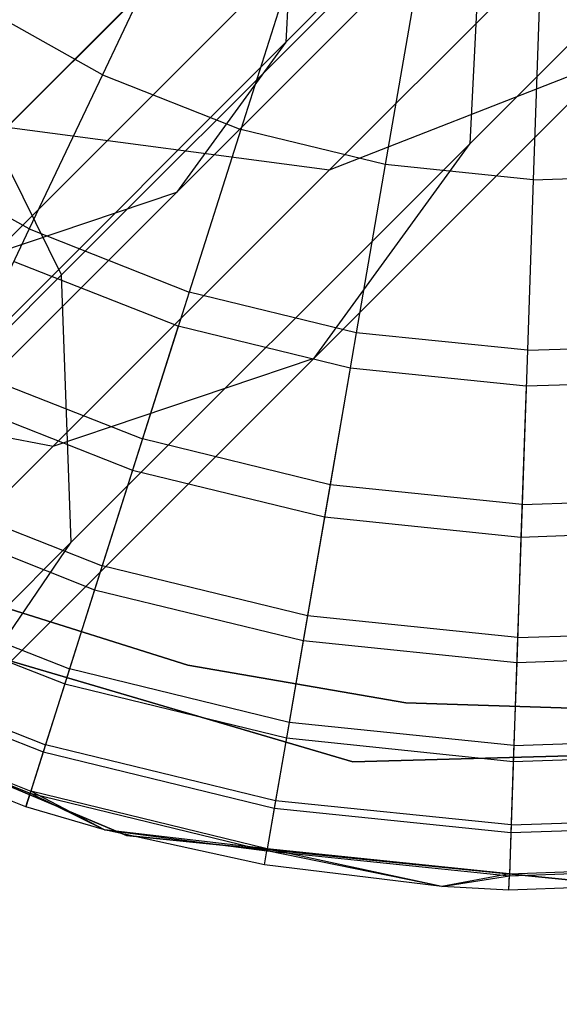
# Model space of a CAD drawing. Extents: x -28.1 to 0, y 0 to 28.1.
# Tile 205 of 215: x -4.62 to -4.473, y 23.156 to 23.425. Entities that reach past the tile are written whole.
import ezdxf

# ---------------------------------------------------------------- set-up
doc = ezdxf.new("R2010")
doc.units = 0
doc.header["$MEASUREMENT"] = 0
doc.layers.get('0').update_dxf_attribs({"color": 13, "linetype": 'CONTINUOUS'})

# ---------------------------------------------------------------- blocks, each defined once
blk = doc.blocks.new('ORTO_VIII_Z_ZAROWKA_OKAPO0')
at = {"color": 0}
for p, q in [((23.94929, 23.76709, 1.52275), (23.86234, 23.68013, 1.34712)), ((23.94929, 23.76709, 1.52275), (23.86234, 23.68013, 1.34712)), ((23.91273, 23.65243, 1.33366), (24.00116, 23.74087, 1.51228)), ((23.91273, 23.65243, 1.33366), (24.00116, 23.74087, 1.51228)), ((23.86525, 23.73602, 1.31223), (23.75332, 23.62409, 1.15394)), ((23.86525, 23.73602, 1.31223), (23.75332, 23.62409, 1.15394)), ((23.86525, 23.73602, 1.31223), (23.86234, 23.68013, 1.34712)), ((23.86525, 23.73602, 1.31223), (23.86234, 23.68013, 1.34712)), ((23.8011, 23.6165, 1.12008), (23.91688, 23.73228, 1.28382)), ((23.8011, 23.6165, 1.12008), (23.91688, 23.73228, 1.28382)), ((23.91273, 23.65243, 1.33366), (23.91688, 23.73228, 1.28382)), ((23.91273, 23.65243, 1.33366), (23.91688, 23.73228, 1.28382)), ((23.91482, 23.72137, 1.55548), (23.8325, 23.63905, 1.38921)), ((23.91482, 23.72137, 1.55548), (23.8325, 23.63905, 1.38921)), ((23.83359, 23.71608, 12.27316), (23.81224, 23.67119, 12.25984)), ((23.83359, 23.71608, 12.27316), (23.81224, 23.67119, 12.25984)), ((23.78622, 23.65684, 1.63433), (23.83866, 23.70929, 1.79338)), ((23.78622, 23.65684, 1.63433), (23.83866, 23.70929, 1.79338)), ((23.8651, 23.70366, 12.27316), (23.85006, 23.65627, 12.25984)), ((23.8651, 23.70366, 12.27316), (23.85006, 23.65627, 12.25984)), ((23.87435, 23.64524, 1.60309), (23.93004, 23.70093, 1.77202)), ((23.87435, 23.64524, 1.60309), (23.93004, 23.70093, 1.77202)), ((23.86052, 23.70015, 1.58632), (23.78256, 23.62218, 1.42885)), ((23.86052, 23.70015, 1.58632), (23.78256, 23.62218, 1.42885)), ((23.8011, 23.6165, 1.12008), (23.76201, 23.69539, 1.08654)), ((23.8011, 23.6165, 1.12008), (23.76201, 23.69539, 1.08654)), ((23.898, 23.69564, 12.27316), (23.88955, 23.64665, 12.25984)), ((23.898, 23.69564, 12.27316), (23.88955, 23.64665, 12.25984)), ((23.81224, 23.67119, 12.25984), (23.77681, 23.69111, 12.25984)), ((23.81224, 23.67119, 12.25984), (23.77681, 23.69111, 12.25984)), ((23.93169, 23.69218, 12.27316), (23.92999, 23.64249, 12.25984)), ((23.93169, 23.69218, 12.27316), (23.92999, 23.64249, 12.25984)), ((23.75514, 23.57293, 1.19552), (23.86234, 23.68013, 1.34712)), ((23.75514, 23.57293, 1.19552), (23.86234, 23.68013, 1.34712)), ((23.86234, 23.68013, 1.34712), (23.8325, 23.63905, 1.38921)), ((23.86234, 23.68013, 1.34712), (23.8325, 23.63905, 1.38921)), ((23.8701, 23.59374, 1.39378), (23.95192, 23.67556, 1.55904)), ((23.8701, 23.59374, 1.39378), (23.95192, 23.67556, 1.55904)), ((23.87435, 23.64524, 1.60309), (23.95192, 23.67556, 1.55904)), ((23.87435, 23.64524, 1.60309), (23.95192, 23.67556, 1.55904)), ((23.81224, 23.67119, 12.25984), (23.79221, 23.62906, 12.23809)), ((23.81224, 23.67119, 12.25984), (23.79221, 23.62906, 12.23809)), ((23.81224, 23.67119, 12.25984), (23.85006, 23.65627, 12.25984)), ((23.81224, 23.67119, 12.25984), (23.85006, 23.65627, 12.25984)), ((23.78622, 23.65684, 1.63433), (23.87435, 23.64524, 1.60309)), ((23.78622, 23.65684, 1.63433), (23.87435, 23.64524, 1.60309)), ((23.85006, 23.65627, 12.25984), (23.83595, 23.61181, 12.23809)), ((23.85006, 23.65627, 12.25984), (23.83595, 23.61181, 12.23809)), ((23.88955, 23.64665, 12.25984), (23.85006, 23.65627, 12.25984)), ((23.88955, 23.64665, 12.25984), (23.85006, 23.65627, 12.25984)), ((23.79221, 23.62906, 12.23809), (23.75122, 23.6521, 12.23809)), ((23.79221, 23.62906, 12.23809), (23.75122, 23.6521, 12.23809)), ((23.8037, 23.54341, 1.17948), (23.91273, 23.65243, 1.33366)), ((23.8037, 23.54341, 1.17948), (23.91273, 23.65243, 1.33366)), ((23.8701, 23.59374, 1.39378), (23.91273, 23.65243, 1.33366)), ((23.8701, 23.59374, 1.39378), (23.91273, 23.65243, 1.33366)), ((23.88955, 23.64665, 12.25984), (23.88163, 23.60068, 12.23809)), ((23.88955, 23.64665, 12.25984), (23.88163, 23.60068, 12.23809)), ((23.92999, 23.64249, 12.25984), (23.88955, 23.64665, 12.25984)), ((23.92999, 23.64249, 12.25984), (23.88955, 23.64665, 12.25984)), ((23.79875, 23.56964, 1.45041), (23.87435, 23.64524, 1.60309)), ((23.79875, 23.56964, 1.45041), (23.87435, 23.64524, 1.60309)), ((23.92999, 23.64249, 12.25984), (23.97062, 23.64388, 12.25984)), ((23.92999, 23.64249, 12.25984), (23.97062, 23.64388, 12.25984)), ((23.92999, 23.64249, 12.25984), (23.9284, 23.59587, 12.23809)), ((23.92999, 23.64249, 12.25984), (23.9284, 23.59587, 12.23809)), ((23.8325, 23.63905, 1.38921), (23.731, 23.53755, 1.24568)), ((23.8325, 23.63905, 1.38921), (23.731, 23.53755, 1.24568)), ((23.8325, 23.63905, 1.38921), (23.78256, 23.62218, 1.42885)), ((23.8325, 23.63905, 1.38921), (23.78256, 23.62218, 1.42885)), ((23.79221, 23.62906, 12.23809), (23.7741, 23.59098, 12.20857)), ((23.79221, 23.62906, 12.23809), (23.7741, 23.59098, 12.20857)), ((23.79221, 23.62906, 12.23809), (23.83595, 23.61181, 12.23809)), ((23.79221, 23.62906, 12.23809), (23.83595, 23.61181, 12.23809)), ((23.83297, 23.60243, 9.95481), (23.78798, 23.62017, 9.95481)), ((23.83297, 23.60243, 9.95481), (23.78798, 23.62017, 9.95481)), ((23.66697, 23.48237, 0.98726), (23.8011, 23.6165, 1.12008)), ((23.66697, 23.48237, 0.98726), (23.8011, 23.6165, 1.12008)), ((23.8037, 23.54341, 1.17948), (23.8011, 23.6165, 1.12008)), ((23.8037, 23.54341, 1.17948), (23.8011, 23.6165, 1.12008)), ((23.83595, 23.61181, 12.23809), (23.82319, 23.57163, 12.20857)), ((23.83595, 23.61181, 12.23809), (23.82319, 23.57163, 12.20857)), ((23.88163, 23.60068, 12.23809), (23.83595, 23.61181, 12.23809)), ((23.88163, 23.60068, 12.23809), (23.83595, 23.61181, 12.23809)), ((23.83297, 23.60243, 9.95481), (23.8205, 23.56313, 10.02262)), ((23.83297, 23.60243, 9.95481), (23.8205, 23.56313, 10.02262)), ((23.87995, 23.59098, 9.95481), (23.83297, 23.60243, 9.95481)), ((23.87995, 23.59098, 9.95481), (23.83297, 23.60243, 9.95481)), ((23.88163, 23.60068, 12.23809), (23.87446, 23.55913, 12.20857)), ((23.88163, 23.60068, 12.23809), (23.87446, 23.55913, 12.20857)), ((23.9284, 23.59587, 12.23809), (23.88163, 23.60068, 12.23809)), ((23.9284, 23.59587, 12.23809), (23.88163, 23.60068, 12.23809)), ((23.9284, 23.59587, 12.23809), (23.92696, 23.55373, 12.20857)), ((23.9284, 23.59587, 12.23809), (23.92696, 23.55373, 12.20857)), ((23.9284, 23.59587, 12.23809), (23.97539, 23.59748, 12.23809)), ((23.9284, 23.59587, 12.23809), (23.97539, 23.59748, 12.23809)), ((23.76922, 23.49286, 1.25113), (23.8701, 23.59374, 1.39378)), ((23.76922, 23.49286, 1.25113), (23.8701, 23.59374, 1.39378)), ((23.79875, 23.56964, 1.45041), (23.8701, 23.59374, 1.39378)), ((23.79875, 23.56964, 1.45041), (23.8701, 23.59374, 1.39378)), ((23.7741, 23.59098, 12.20857), (23.82319, 23.57163, 12.20857)), ((23.7741, 23.59098, 12.20857), (23.82319, 23.57163, 12.20857)), ((23.87995, 23.59098, 9.95481), (23.87295, 23.55035, 10.02262)), ((23.87995, 23.59098, 9.95481), (23.87295, 23.55035, 10.02262)), ((23.92806, 23.58603, 9.95481), (23.87995, 23.59098, 9.95481)), ((23.92806, 23.58603, 9.95481), (23.87995, 23.59098, 9.95481)), ((23.97639, 23.58768, 9.95481), (23.92806, 23.58603, 9.95481)), ((23.97639, 23.58768, 9.95481), (23.92806, 23.58603, 9.95481)), ((23.71504, 23.58567, 1.49057), (23.79875, 23.56964, 1.45041)), ((23.71504, 23.58567, 1.49057), (23.79875, 23.56964, 1.45041)), ((23.92806, 23.58603, 9.95481), (23.92665, 23.54483, 10.02262)), ((23.92806, 23.58603, 9.95481), (23.92665, 23.54483, 10.02262)), ((23.77027, 23.58294, 10.02262), (23.8205, 23.56313, 10.02262)), ((23.77027, 23.58294, 10.02262), (23.8205, 23.56313, 10.02262)), ((23.82319, 23.57163, 12.20857), (23.81218, 23.53694, 12.17217)), ((23.82319, 23.57163, 12.20857), (23.81218, 23.53694, 12.17217)), ((23.87446, 23.55913, 12.20857), (23.82319, 23.57163, 12.20857)), ((23.87446, 23.55913, 12.20857), (23.82319, 23.57163, 12.20857)), ((23.70556, 23.47645, 1.31861), (23.79875, 23.56964, 1.45041)), ((23.70556, 23.47645, 1.31861), (23.79875, 23.56964, 1.45041)), ((23.8205, 23.56313, 10.02262), (23.81012, 23.53044, 10.09418)), ((23.8205, 23.56313, 10.02262), (23.81012, 23.53044, 10.09418)), ((23.8205, 23.56313, 10.02262), (23.87295, 23.55035, 10.02262)), ((23.8205, 23.56313, 10.02262), (23.87295, 23.55035, 10.02262)), ((23.75847, 23.55812, 12.17217), (23.81218, 23.53694, 12.17217)), ((23.75847, 23.55812, 12.17217), (23.81218, 23.53694, 12.17217)), ((23.87446, 23.55913, 12.20857), (23.86828, 23.52327, 12.17217)), ((23.87446, 23.55913, 12.20857), (23.86828, 23.52327, 12.17217)), ((23.92696, 23.55373, 12.20857), (23.87446, 23.55913, 12.20857)), ((23.92696, 23.55373, 12.20857), (23.87446, 23.55913, 12.20857)), ((23.92696, 23.55373, 12.20857), (23.9797, 23.55554, 12.20857)), ((23.92696, 23.55373, 12.20857), (23.9797, 23.55554, 12.20857)), ((23.92696, 23.55373, 12.20857), (23.92572, 23.51736, 12.17217)), ((23.92696, 23.55373, 12.20857), (23.92572, 23.51736, 12.17217)), ((23.75554, 23.55196, 10.09418), (23.81012, 23.53044, 10.09418)), ((23.75554, 23.55196, 10.09418), (23.81012, 23.53044, 10.09418)), ((23.87295, 23.55035, 10.02262), (23.86712, 23.51655, 10.09418)), ((23.87295, 23.55035, 10.02262), (23.86712, 23.51655, 10.09418)), ((23.87295, 23.55035, 10.02262), (23.92665, 23.54483, 10.02262)), ((23.87295, 23.55035, 10.02262), (23.92665, 23.54483, 10.02262)), ((23.92665, 23.54483, 10.02262), (23.92548, 23.51055, 10.09418)), ((23.92665, 23.54483, 10.02262), (23.92548, 23.51055, 10.09418)), ((23.92665, 23.54483, 10.02262), (23.98061, 23.54667, 10.02262)), ((23.92665, 23.54483, 10.02262), (23.98061, 23.54667, 10.02262)), ((23.6774, 23.41711, 1.05441), (23.8037, 23.54341, 1.17948)), ((23.6774, 23.41711, 1.05441), (23.8037, 23.54341, 1.17948)), ((23.76922, 23.49286, 1.25113), (23.8037, 23.54341, 1.17948)), ((23.76922, 23.49286, 1.25113), (23.8037, 23.54341, 1.17948)), ((23.81218, 23.53694, 12.17217), (23.80325, 23.5088, 12.13001)), ((23.81218, 23.53694, 12.17217), (23.80325, 23.5088, 12.13001)), ((23.86828, 23.52327, 12.17217), (23.81218, 23.53694, 12.17217)), ((23.86828, 23.52327, 12.17217), (23.81218, 23.53694, 12.17217)), ((23.74579, 23.53146, 12.13001), (23.80325, 23.5088, 12.13001)), ((23.74579, 23.53146, 12.13001), (23.80325, 23.5088, 12.13001)), ((23.81012, 23.53044, 10.09418), (23.80194, 23.50467, 10.16879)), ((23.81012, 23.53044, 10.09418), (23.80194, 23.50467, 10.16879)), ((23.81012, 23.53044, 10.09418), (23.86712, 23.51655, 10.09418)), ((23.81012, 23.53044, 10.09418), (23.86712, 23.51655, 10.09418)), ((23.74393, 23.52754, 10.16879), (23.80194, 23.50467, 10.16879)), ((23.74393, 23.52754, 10.16879), (23.80194, 23.50467, 10.16879)), ((23.77793, 23.52802, 3.47238), (23.83556, 23.50977, 3.47238)), ((23.83556, 23.50977, 3.43301), (23.77793, 23.52802, 3.43301)), ((23.77793, 23.52802, 3.47238), (23.83556, 23.50977, 3.47238)), ((23.83556, 23.50977, 3.43301), (23.77793, 23.52802, 3.43301)), ((23.88071, 23.48338, 10.00781), (23.74247, 23.52411, 10.00781)), ((23.74247, 23.52411, 3.3149), (23.88071, 23.48338, 3.3149)), ((23.74247, 23.52411, 3.3149), (23.88071, 23.48338, 3.3149)), ((23.88071, 23.48338, 10.00781), (23.74247, 23.52411, 10.00781)), ((23.86828, 23.52327, 12.17217), (23.86326, 23.49417, 12.13001)), ((23.86828, 23.52327, 12.17217), (23.86326, 23.49417, 12.13001)), ((23.92572, 23.51736, 12.17217), (23.86828, 23.52327, 12.17217)), ((23.92572, 23.51736, 12.17217), (23.86828, 23.52327, 12.17217)), ((23.68364, 23.52017, 10.00781), (23.81883, 23.46322, 10.00781)), ((23.81883, 23.46322, 3.3149), (23.68364, 23.52017, 3.3149)), ((23.68364, 23.52017, 10.00781), (23.81883, 23.46322, 10.00781)), ((23.81883, 23.46322, 3.3149), (23.68364, 23.52017, 3.3149)), ((23.92572, 23.51736, 12.17217), (23.92471, 23.48786, 12.13001)), ((23.92572, 23.51736, 12.17217), (23.92471, 23.48786, 12.13001)), ((23.92572, 23.51736, 12.17217), (23.98342, 23.51933, 12.17217)), ((23.92572, 23.51736, 12.17217), (23.98342, 23.51933, 12.17217)), ((23.86712, 23.51655, 10.09418), (23.86253, 23.4899, 10.16879)), ((23.86712, 23.51655, 10.09418), (23.86253, 23.4899, 10.16879)), ((23.86712, 23.51655, 10.09418), (23.92548, 23.51055, 10.09418)), ((23.86712, 23.51655, 10.09418), (23.92548, 23.51055, 10.09418)), ((23.92548, 23.51055, 10.09418), (23.98412, 23.51255, 10.09418)), ((23.92548, 23.51055, 10.09418), (23.98412, 23.51255, 10.09418)), ((23.73555, 23.50993, 10.24572), (23.79604, 23.48608, 10.24572)), ((23.73555, 23.50993, 10.24572), (23.79604, 23.48608, 10.24572)), ((23.73645, 23.51181, 12.08336), (23.79667, 23.48807, 12.08336)), ((23.73645, 23.51181, 12.08336), (23.79667, 23.48807, 12.08336)), ((23.83556, 23.50977, 3.47238), (23.89514, 23.49954, 3.47238)), ((23.89514, 23.49954, 3.43301), (23.83556, 23.50977, 3.43301)), ((23.83556, 23.50977, 3.47238), (23.89514, 23.49954, 3.47238)), ((23.83556, 23.50977, 3.47238), (23.83556, 23.50977, 3.43301)), ((23.89514, 23.49954, 3.43301), (23.83556, 23.50977, 3.43301)), ((23.83556, 23.50977, 3.47238), (23.83556, 23.50977, 3.43301)), ((23.92548, 23.51055, 10.09418), (23.92456, 23.48352, 10.16879)), ((23.92548, 23.51055, 10.09418), (23.92456, 23.48352, 10.16879)), ((23.80325, 23.5088, 12.13001), (23.79667, 23.48807, 12.08336)), ((23.80325, 23.5088, 12.13001), (23.79667, 23.48807, 12.08336)), ((23.86326, 23.49417, 12.13001), (23.80325, 23.5088, 12.13001)), ((23.86326, 23.49417, 12.13001), (23.80325, 23.5088, 12.13001)), ((23.80194, 23.50467, 10.16879), (23.79604, 23.48608, 10.24572)), ((23.80194, 23.50467, 10.16879), (23.79604, 23.48608, 10.24572)), ((23.80194, 23.50467, 10.16879), (23.86253, 23.4899, 10.16879)), ((23.80194, 23.50467, 10.16879), (23.86253, 23.4899, 10.16879)), ((23.73049, 23.49929, 10.32419), (23.79247, 23.47485, 10.32419)), ((23.73049, 23.49929, 10.32419), (23.79247, 23.47485, 10.32419)), ((23.73073, 23.49978, 12.03365), (23.79264, 23.47537, 12.03365)), ((23.73073, 23.49978, 12.03365), (23.79264, 23.47537, 12.03365)), ((23.89514, 23.49954, 3.47238), (23.95556, 23.49751, 3.47238)), ((23.95556, 23.49751, 3.43301), (23.89514, 23.49954, 3.43301)), ((23.89514, 23.49954, 3.47238), (23.95556, 23.49751, 3.47238)), ((23.89514, 23.49954, 3.47238), (23.89514, 23.49954, 3.43301)), ((23.95556, 23.49751, 3.43301), (23.89514, 23.49954, 3.43301)), ((23.89514, 23.49954, 3.47238), (23.89514, 23.49954, 3.43301)), ((23.79128, 23.47109, 10.40345), (23.7288, 23.49573, 10.40345)), ((23.79128, 23.47109, 11.98237), (23.7288, 23.49573, 11.98237)), ((23.79128, 23.47109, 10.40345), (23.7288, 23.49573, 10.40345)), ((23.79128, 23.47109, 11.98237), (23.7288, 23.49573, 11.98237)), ((23.86326, 23.49417, 12.13001), (23.85957, 23.47274, 12.08336)), ((23.86326, 23.49417, 12.13001), (23.85957, 23.47274, 12.08336)), ((23.92471, 23.48786, 12.13001), (23.86326, 23.49417, 12.13001)), ((23.92471, 23.48786, 12.13001), (23.86326, 23.49417, 12.13001)), ((23.79667, 23.48807, 12.08336), (23.79264, 23.47537, 12.03365)), ((23.79667, 23.48807, 12.08336), (23.79264, 23.47537, 12.03365)), ((23.85957, 23.47274, 12.08336), (23.79667, 23.48807, 12.08336)), ((23.85957, 23.47274, 12.08336), (23.79667, 23.48807, 12.08336)), ((23.86253, 23.4899, 10.16879), (23.85921, 23.47068, 10.24572)), ((23.86253, 23.4899, 10.16879), (23.85921, 23.47068, 10.24572)), ((23.86253, 23.4899, 10.16879), (23.92456, 23.48352, 10.16879)), ((23.86253, 23.4899, 10.16879), (23.92456, 23.48352, 10.16879)), ((23.92471, 23.48786, 12.13001), (23.92396, 23.46612, 12.08336)), ((23.92471, 23.48786, 12.13001), (23.92396, 23.46612, 12.08336)), ((23.92471, 23.48786, 12.13001), (23.98644, 23.48997, 12.13001)), ((23.92471, 23.48786, 12.13001), (23.98644, 23.48997, 12.13001)), ((23.79604, 23.48608, 10.24572), (23.79247, 23.47485, 10.32419)), ((23.79604, 23.48608, 10.24572), (23.79247, 23.47485, 10.32419)), ((23.79604, 23.48608, 10.24572), (23.85921, 23.47068, 10.24572)), ((23.79604, 23.48608, 10.24572), (23.85921, 23.47068, 10.24572)), ((24.02477, 23.48737, 10.00781), (23.88071, 23.48338, 10.00781)), ((23.88071, 23.48338, 3.3149), (24.02477, 23.48737, 3.3149)), ((23.88071, 23.48338, 3.3149), (24.02477, 23.48737, 3.3149)), ((24.02477, 23.48737, 10.00781), (23.88071, 23.48338, 10.00781)), ((23.92456, 23.48352, 10.16879), (23.98688, 23.48565, 10.16879)), ((23.92456, 23.48352, 10.16879), (23.98688, 23.48565, 10.16879)), ((23.88071, 23.48338, 3.3149), (23.88071, 23.48338, 10.00781)), ((23.88071, 23.48338, 3.3149), (23.88071, 23.48338, 10.00781)), ((23.92456, 23.48352, 10.16879), (23.92389, 23.46403, 10.24572)), ((23.92456, 23.48352, 10.16879), (23.92389, 23.46403, 10.24572)), ((23.79264, 23.47537, 12.03365), (23.79128, 23.47109, 11.98237)), ((23.79264, 23.47537, 12.03365), (23.79128, 23.47109, 11.98237)), ((23.79128, 23.47109, 10.40345), (23.79247, 23.47485, 10.32419)), ((23.79128, 23.47109, 10.40345), (23.79247, 23.47485, 10.32419)), ((23.81279, 23.4648, 10.40345), (23.79247, 23.47485, 10.32419)), ((23.79247, 23.47485, 10.32419), (23.85721, 23.45907, 10.32419)), ((23.81279, 23.4648, 10.40345), (23.79247, 23.47485, 10.32419)), ((23.79247, 23.47485, 10.32419), (23.85721, 23.45907, 10.32419)), ((23.81279, 23.4648, 11.98237), (23.79264, 23.47537, 12.03365)), ((23.81279, 23.4648, 11.98237), (23.79264, 23.47537, 12.03365)), ((23.8573, 23.45961, 12.03365), (23.79264, 23.47537, 12.03365)), ((23.8573, 23.45961, 12.03365), (23.79264, 23.47537, 12.03365)), ((23.85957, 23.47274, 12.08336), (23.8573, 23.45961, 12.03365)), ((23.85957, 23.47274, 12.08336), (23.8573, 23.45961, 12.03365)), ((23.92396, 23.46612, 12.08336), (23.85957, 23.47274, 12.08336)), ((23.92396, 23.46612, 12.08336), (23.85957, 23.47274, 12.08336)), ((23.81279, 23.4648, 10.40345), (23.79128, 23.47109, 10.40345)), ((23.81279, 23.4648, 11.98237), (23.79128, 23.47109, 11.98237)), ((23.79128, 23.47109, 11.98237), (23.79128, 23.47109, 10.40345)), ((23.81279, 23.4648, 10.40345), (23.79128, 23.47109, 10.40345)), ((23.79128, 23.47109, 11.98237), (23.79128, 23.47109, 10.40345)), ((23.81279, 23.4648, 11.98237), (23.79128, 23.47109, 11.98237)), ((23.85921, 23.47068, 10.24572), (23.85721, 23.45907, 10.32419)), ((23.85921, 23.47068, 10.24572), (23.85721, 23.45907, 10.32419)), ((23.85921, 23.47068, 10.24572), (23.92389, 23.46403, 10.24572)), ((23.85921, 23.47068, 10.24572), (23.92389, 23.46403, 10.24572)), ((23.92389, 23.46403, 10.24572), (23.98888, 23.46625, 10.24572)), ((23.92389, 23.46403, 10.24572), (23.98888, 23.46625, 10.24572)), ((23.92396, 23.46612, 12.08336), (23.98866, 23.46833, 12.08336)), ((23.92396, 23.46612, 12.08336), (23.98866, 23.46833, 12.08336)), ((23.85654, 23.45519, 10.40345), (23.81279, 23.4648, 10.40345)), ((23.81279, 23.4648, 10.40345), (23.85721, 23.45907, 10.32419)), ((23.81279, 23.4648, 10.40345), (23.85721, 23.45907, 10.32419)), ((23.85654, 23.45519, 11.98237), (23.81279, 23.4648, 11.98237)), ((23.81279, 23.4648, 11.98237), (23.81279, 23.4648, 10.40345)), ((23.85654, 23.45519, 10.40345), (23.81279, 23.4648, 10.40345)), ((23.81279, 23.4648, 11.98237), (23.81279, 23.4648, 10.40345)), ((23.85654, 23.45519, 11.98237), (23.81279, 23.4648, 11.98237)), ((23.8573, 23.45961, 12.03365), (23.81279, 23.4648, 11.98237)), ((23.8573, 23.45961, 12.03365), (23.81279, 23.4648, 11.98237)), ((23.92389, 23.46403, 10.24572), (23.92349, 23.45226, 10.32419)), ((23.92389, 23.46403, 10.24572), (23.92349, 23.45226, 10.32419)), ((23.92396, 23.46612, 12.08336), (23.92351, 23.4528, 12.03365)), ((23.92396, 23.46612, 12.08336), (23.92351, 23.4528, 12.03365)), ((23.81883, 23.46322, 10.00781), (23.9648, 23.44865, 10.00781)), ((23.9648, 23.44865, 3.3149), (23.81883, 23.46322, 3.3149)), ((23.81883, 23.46322, 10.00781), (23.9648, 23.44865, 10.00781)), ((23.81883, 23.46322, 10.00781), (23.81883, 23.46322, 3.3149)), ((23.9648, 23.44865, 3.3149), (23.81883, 23.46322, 3.3149)), ((23.81883, 23.46322, 10.00781), (23.81883, 23.46322, 3.3149)), ((23.85654, 23.45519, 11.98237), (23.8573, 23.45961, 12.03365)), ((23.85654, 23.45519, 11.98237), (23.8573, 23.45961, 12.03365)), ((23.85654, 23.45519, 10.40345), (23.85721, 23.45907, 10.32419)), ((23.85654, 23.45519, 10.40345), (23.85721, 23.45907, 10.32419)), ((23.90505, 23.44929, 10.40345), (23.85721, 23.45907, 10.32419)), ((23.85721, 23.45907, 10.32419), (23.92349, 23.45226, 10.32419)), ((23.90505, 23.44929, 10.40345), (23.85721, 23.45907, 10.32419)), ((23.85721, 23.45907, 10.32419), (23.92349, 23.45226, 10.32419)), ((23.90505, 23.44929, 11.98237), (23.8573, 23.45961, 12.03365)), ((23.90505, 23.44929, 11.98237), (23.8573, 23.45961, 12.03365)), ((23.92351, 23.4528, 12.03365), (23.8573, 23.45961, 12.03365)), ((23.92351, 23.4528, 12.03365), (23.8573, 23.45961, 12.03365)), ((23.90505, 23.44929, 10.40345), (23.85654, 23.45519, 10.40345)), ((23.90505, 23.44929, 11.98237), (23.85654, 23.45519, 11.98237)), ((23.85654, 23.45519, 11.98237), (23.85654, 23.45519, 10.40345)), ((23.90505, 23.44929, 10.40345), (23.85654, 23.45519, 10.40345)), ((23.85654, 23.45519, 11.98237), (23.85654, 23.45519, 10.40345)), ((23.90505, 23.44929, 11.98237), (23.85654, 23.45519, 11.98237)), ((23.92351, 23.4528, 12.03365), (23.90505, 23.44929, 11.98237)), ((23.92351, 23.4528, 12.03365), (23.90505, 23.44929, 11.98237)), ((23.92336, 23.44832, 11.98237), (23.92351, 23.4528, 12.03365)), ((23.92336, 23.44832, 11.98237), (23.92351, 23.4528, 12.03365)), ((23.92349, 23.45226, 10.32419), (23.99008, 23.45453, 10.32419)), ((23.92349, 23.45226, 10.32419), (23.99008, 23.45453, 10.32419)), ((23.92351, 23.4528, 12.03365), (23.99003, 23.45508, 12.03365)), ((23.92351, 23.4528, 12.03365), (23.99003, 23.45508, 12.03365)), ((23.90505, 23.44929, 10.40345), (23.92349, 23.45226, 10.32419)), ((23.90505, 23.44929, 10.40345), (23.92349, 23.45226, 10.32419)), ((23.92336, 23.44832, 10.40345), (23.92349, 23.45226, 10.32419)), ((23.92336, 23.44832, 10.40345), (23.92349, 23.45226, 10.32419)), ((23.99049, 23.45061, 10.40345), (23.92336, 23.44832, 10.40345)), ((23.99049, 23.45061, 11.98237), (23.92336, 23.44832, 11.98237)), ((23.99049, 23.45061, 10.40345), (23.92336, 23.44832, 10.40345)), ((23.99049, 23.45061, 11.98237), (23.92336, 23.44832, 11.98237)), ((23.92336, 23.44832, 10.40345), (23.90505, 23.44929, 10.40345)), ((23.92336, 23.44832, 11.98237), (23.90505, 23.44929, 11.98237)), ((23.90505, 23.44929, 11.98237), (23.90505, 23.44929, 10.40345)), ((23.92336, 23.44832, 10.40345), (23.90505, 23.44929, 10.40345)), ((23.90505, 23.44929, 11.98237), (23.90505, 23.44929, 10.40345)), ((23.92336, 23.44832, 11.98237), (23.90505, 23.44929, 11.98237)), ((23.92336, 23.44832, 11.98237), (23.92336, 23.44832, 10.40345)), ((23.92336, 23.44832, 11.98237), (23.92336, 23.44832, 10.40345))]:
    blk.add_line(p, q, dxfattribs=at)

msp = doc.modelspace()

# ---------------------------------------------------------------- block references
at = {"color": 0}
msp.add_blockref('ORTO_VIII_Z_ZAROWKA_OKAPO0', (-28.41, -0.26151, -0.64167), dxfattribs=at)

doc.saveas('drawing.dxf')
